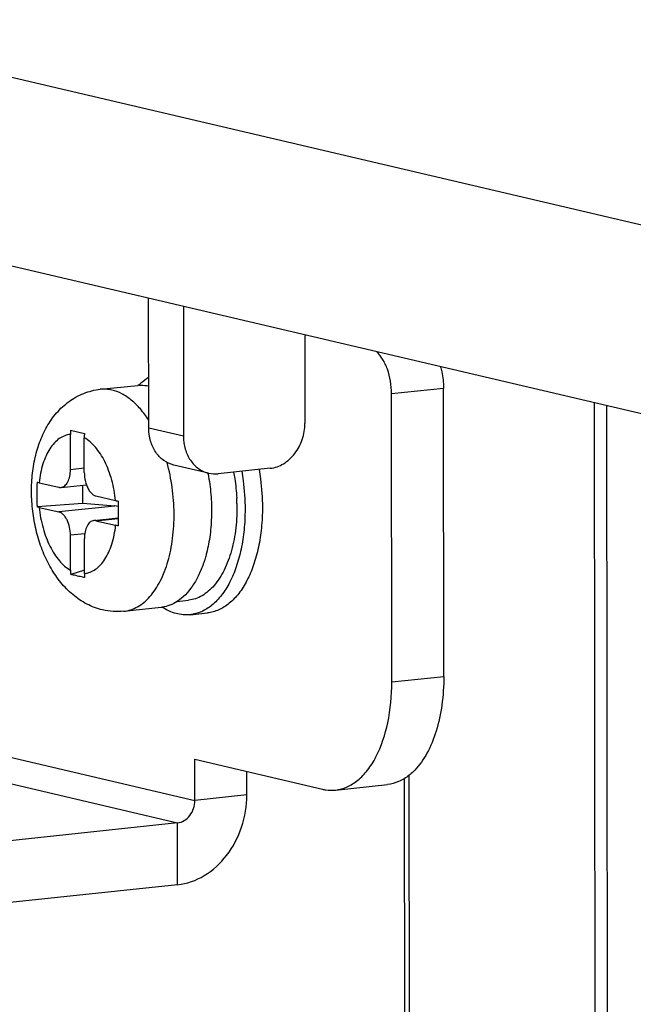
# Model space of a CAD drawing. Header units: millimetres. Extents: x 0 to 2731, y -3524 to -2222.
# Tile 166 of 221: x 2579 to 2593, y -3276 to -3252. Entities that reach past the tile are written whole.
import ezdxf

# ---------------------------------------------------------------- set-up
doc = ezdxf.new("R2010")
doc.units = ezdxf.units.MM
doc.header["$LTSCALE"] = 46.255
doc.layers.add('00_COMPONENTS', color=7, linetype='CONTINUOUS')

msp = doc.modelspace()

# ---------------------------------------------------------------- linework, layer by layer
at = {"layer": '00_COMPONENTS', "color": 7}
for p, q in [((2616.36, -3262.662), (2505.185, -3236.583)), ((2621.354, -3268.353), (2575.665, -3257.636)), ((2581.776, -3262.185), (2581.773, -3259.068)), ((2582.607, -3259.264), (2582.61, -3262.38)), ((2585.518, -3260.096), (2585.52, -3262.071)), ((2580.615, -3261.254), (2581.512, -3261.159)), ((2588.851, -3268.136), (2588.844, -3261.223)), ((2587.604, -3268.269), (2587.597, -3261.356)), ((2592.457, -3261.575), (2592.527, -3330.21)), ((2592.832, -3330.196), (2592.762, -3261.646)), ((2579.899, -3263.174), (2579.898, -3262.336)), ((2579.902, -3262.236), (2580.067, -3262.275)), ((2580.067, -3262.275), (2580.235, -3262.314)), ((2580.232, -3263.252), (2580.231, -3262.415)), ((2583.213, -3263.265), (2582.379, -3263.07)), ((2584.689, -3263.147), (2583.443, -3263.279)), ((2579.15, -3263.492), (2579.621, -3263.602)), ((2579.674, -3263.606), (2580.281, -3263.541)), ((2580.2, -3263.993), (2580.2, -3263.55)), ((2580.511, -3263.811), (2580.982, -3263.921)), ((2580.2, -3263.993), (2579.098, -3264.071)), ((2579.15, -3264.084), (2579.622, -3264.195)), ((2580.967, -3264.052), (2580.2, -3263.993)), ((2580.459, -3264.4), (2581.041, -3264.338)), ((2580.511, -3264.403), (2580.983, -3264.514)), ((2579.901, -3265.591), (2579.9, -3264.754)), ((2580.235, -3265.669), (2580.234, -3264.832)), ((2580.235, -3265.587), (2579.905, -3265.691)), ((2582.462, -3266.338), (2582.733, -3266.309)), ((2581.18, -3266.574), (2582.078, -3266.479)), ((2582.77, -3266.657), (2583.185, -3266.613)), ((2582.883, -3271.11), (2582.882, -3270.123)), ((2582.882, -3270.123), (2585.94, -3270.84)), ((2584.13, -3270.978), (2584.13, -3270.415)), ((2587.958, -3318.969), (2587.909, -3270.584)), ((2588.07, -3319.291), (2588.02, -3270.506)), ((2586.254, -3270.861), (2587.501, -3270.728)), ((2582.468, -3271.648), (2575.818, -3272.355)), ((2582.47, -3273.13), (2575.82, -3273.837))]:
    msp.add_line(p, q, dxfattribs=at)
at = {"layer": '00_COMPONENTS', "color": 4}
for p, q in [((2587.597, -3261.356), (2588.844, -3261.223)), ((2582.61, -3262.38), (2581.776, -3262.185)), ((2579.899, -3263.174), (2580.232, -3263.138)), ((2580.967, -3264.052), (2579.622, -3264.195)), ((2580.511, -3264.403), (2581.041, -3264.347)), ((2580.242, -3264.717), (2579.9, -3264.754)), ((2587.604, -3268.269), (2588.851, -3268.136)), ((2575.474, -3269.372), (2582.883, -3271.11)), ((2575.373, -3269.984), (2582.468, -3271.648)), ((2584.13, -3270.978), (2582.883, -3271.11)), ((2582.47, -3273.13), (2582.468, -3271.648))]:
    msp.add_line(p, q, dxfattribs=at)
at = {"layer": '00_COMPONENTS', "color": 7}
for centre, radius, start, end in [((2586.71, -3260.095), 1.192, 172.9543, 180.0231), ((2581.598, -3261.96), 0.806, 94.6824, 96.0705), ((2581.121, -3262.335), 1.223, 175.3432, 180.0511), ((2581.454, -3262.413), 1.223, 175.3432, 180.0511), ((2578.515, -3264.162), 4.766, 10.607, 10.8971), ((2606.465, -3264.2), 25.424, 179.401, 180.311), ((2579.282, -3264.09), 4.61, 1.2267, 2.85), ((2602.404, -3264.249), 21.363, 180.2384, 180.7445), ((2581.093, -3265.59), 1.192, 180.045, 184.8355), ((2581.426, -3265.668), 1.192, 180.045, 184.8355), ((2581.993, -3265.678), 0.806, 276.0706, 277.3964), ((2582.868, -3265.281), 1.423, 237.1594, 237.3895)]:
    msp.add_arc(centre, radius, start, end, dxfattribs=at)
msp.add_ellipse((2580.967, -3264.545), major_axis=(0.456, -0.27), ratio=0.911488, start_param=1.922043, end_param=2.066299, dxfattribs=at)
for points, knots in [([(2587.597, -3261.356), (2587.597, -3261.159), (2587.55, -3260.868), (2587.399, -3260.535), (2587.295, -3260.401), (2587.238, -3260.349)], [0, 0, 0, 0, 0.541817, 0.787923, 1, 1, 1, 1]), ([(2588.768, -3260.709), (2588.781, -3260.75), (2588.825, -3260.918), (2588.844, -3261.093), (2588.844, -3261.223)], [0, 0, 0, 0, 0.246231, 1, 1, 1, 1]), ([(2581.532, -3261.157), (2581.551, -3261.138), (2581.626, -3261.067), (2581.709, -3261.005), (2581.775, -3260.966)], [0, 0, 0, 0, 0.259749, 1, 1, 1, 1]), ([(2580.671, -3266.542), (2580.54, -3266.511), (2580.284, -3266.415), (2579.947, -3266.186), (2579.659, -3265.89), (2579.423, -3265.542), (2579.234, -3265.152), (2579.094, -3264.73), (2579.002, -3264.286), (2578.96, -3263.832), (2578.97, -3263.38), (2579.032, -3262.942), (2579.13, -3262.595), (2579.237, -3262.335), (2579.362, -3262.091), (2579.557, -3261.811), (2579.856, -3261.533), (2580.214, -3261.334), (2580.48, -3261.269), (2580.615, -3261.254)], [0, 0, 0, 0, 0.059599, 0.11915, 0.179293, 0.240908, 0.304557, 0.370214, 0.437273, 0.504742, 0.571519, 0.636689, 0.699782, 0.730593, 0.760987, 0.82088, 0.88038, 0.940067, 1, 1, 1, 1]), ([(2581.532, -3261.157), (2581.552, -3261.155), (2581.633, -3261.152), (2581.715, -3261.161), (2581.775, -3261.173)], [0, 0, 0, 0, 0.247502, 1, 1, 1, 1]), ([(2582.379, -3263.07), (2582.293, -3263.05), (2582.124, -3262.972), (2581.928, -3262.765), (2581.804, -3262.492), (2581.777, -3262.288), (2581.776, -3262.185)], [0, 0, 0, 0, 0.23093, 0.472127, 0.728909, 1, 1, 1, 1]), ([(2584.689, -3263.147), (2584.801, -3263.135), (2585.028, -3263.053), (2585.298, -3262.802), (2585.477, -3262.461), (2585.52, -3262.201), (2585.52, -3262.071)], [0, 0, 0, 0, 0.228289, 0.474508, 0.735349, 1, 1, 1, 1]), ([(2582.61, -3262.38), (2582.61, -3262.484), (2582.638, -3262.688), (2582.761, -3262.96), (2582.958, -3263.167), (2583.127, -3263.245), (2583.213, -3263.265)], [0, 0, 0, 0, 0.271091, 0.527873, 0.76907, 1, 1, 1, 1]), ([(2579.674, -3263.606), (2579.689, -3263.604), (2579.722, -3263.595), (2579.766, -3263.567), (2579.805, -3263.526), (2579.851, -3263.451), (2579.889, -3263.331), (2579.899, -3263.228), (2579.899, -3263.174)], [0, 0, 0, 0, 0.090832, 0.187472, 0.29424, 0.413318, 0.687749, 1, 1, 1, 1]), ([(2580.232, -3263.252), (2580.232, -3263.302), (2580.241, -3263.4), (2580.265, -3263.495), (2580.281, -3263.541)], [0, 0, 0, 0, 0.505754, 1, 1, 1, 1]), ([(2583.2, -3263.285), (2583.23, -3263.446), (2583.274, -3263.772), (2583.29, -3264.259), (2583.256, -3264.732), (2583.2, -3265.037), (2583.162, -3265.182)], [0, 0, 0, 0, 0.257947, 0.514526, 0.763715, 1, 1, 1, 1]), ([(2583.813, -3263.24), (2583.823, -3263.291), (2583.857, -3263.497), (2583.878, -3263.705), (2583.886, -3263.861)], [0, 0, 0, 0, 0.249436, 1, 1, 1, 1]), ([(2584.006, -3263.219), (2584.019, -3263.294), (2584.065, -3263.596), (2584.086, -3263.901), (2584.086, -3264.13)], [0, 0, 0, 0, 0.250231, 1, 1, 1, 1]), ([(2584.422, -3263.175), (2584.435, -3263.25), (2584.481, -3263.552), (2584.502, -3263.857), (2584.502, -3264.085)], [0, 0, 0, 0, 0.250231, 1, 1, 1, 1]), ([(2579.098, -3263.478), (2579.096, -3263.577), (2579.096, -3263.774), (2579.097, -3263.972), (2579.098, -3264.071)], [0, 0, 0, 0, 0.500239, 1, 1, 1, 1]), ([(2579.098, -3263.478), (2579.102, -3263.479), (2579.119, -3263.484), (2579.137, -3263.489), (2579.15, -3263.492)], [0, 0, 0, 0, 0.235917, 1, 1, 1, 1]), ([(2579.621, -3263.602), (2579.626, -3263.603), (2579.643, -3263.607), (2579.661, -3263.607), (2579.674, -3263.606)], [0, 0, 0, 0, 0.2545, 1, 1, 1, 1]), ([(2580.281, -3263.541), (2580.293, -3263.576), (2580.321, -3263.64), (2580.375, -3263.722), (2580.438, -3263.782), (2580.487, -3263.805), (2580.511, -3263.811)], [0, 0, 0, 0, 0.299398, 0.567591, 0.799959, 1, 1, 1, 1]), ([(2579.15, -3264.084), (2579.146, -3264.083), (2579.128, -3264.079), (2579.111, -3264.074), (2579.098, -3264.071)], [0, 0, 0, 0, 0.263987, 1, 1, 1, 1]), ([(2580.982, -3263.921), (2580.987, -3263.923), (2581.007, -3263.927), (2581.027, -3263.931), (2581.042, -3263.934)], [0, 0, 0, 0, 0.238349, 1, 1, 1, 1]), ([(2584.502, -3264.085), (2584.502, -3264.249), (2584.487, -3264.57), (2584.417, -3265.033), (2584.303, -3265.457), (2584.146, -3265.831), (2583.952, -3266.144), (2583.724, -3266.387), (2583.505, -3266.526), (2583.323, -3266.59), (2583.231, -3266.608), (2583.185, -3266.613)], [0, 0, 0, 0, 0.15955, 0.31225, 0.455402, 0.586961, 0.705884, 0.812513, 0.909035, 0.9549, 1, 1, 1, 1]), ([(2583.891, -3263.991), (2583.895, -3264.187), (2583.879, -3264.567), (2583.81, -3264.942), (2583.761, -3265.119)], [0, 0, 0, 0, 0.515907, 1, 1, 1, 1]), ([(2579.9, -3264.754), (2579.9, -3264.689), (2579.886, -3264.562), (2579.837, -3264.414), (2579.78, -3264.315), (2579.732, -3264.258), (2579.68, -3264.216), (2579.641, -3264.199), (2579.622, -3264.195)], [0, 0, 0, 0, 0.294945, 0.573854, 0.699077, 0.811711, 0.91141, 1, 1, 1, 1]), ([(2584.086, -3264.13), (2584.086, -3264.293), (2584.071, -3264.614), (2584.002, -3265.077), (2583.887, -3265.501), (2583.731, -3265.875), (2583.536, -3266.188), (2583.308, -3266.431), (2583.09, -3266.57), (2582.908, -3266.635), (2582.816, -3266.652), (2582.77, -3266.657)], [0, 0, 0, 0, 0.15955, 0.31225, 0.455402, 0.586961, 0.705884, 0.812513, 0.909035, 0.9549, 1, 1, 1, 1]), ([(2580.459, -3264.4), (2580.443, -3264.402), (2580.411, -3264.41), (2580.367, -3264.439), (2580.328, -3264.48), (2580.281, -3264.555), (2580.243, -3264.674), (2580.234, -3264.777), (2580.234, -3264.832)], [0, 0, 0, 0, 0.090832, 0.187472, 0.29424, 0.413318, 0.687749, 1, 1, 1, 1]), ([(2580.511, -3264.403), (2580.507, -3264.402), (2580.49, -3264.399), (2580.472, -3264.399), (2580.459, -3264.4)], [0, 0, 0, 0, 0.2545, 1, 1, 1, 1]), ([(2581.043, -3264.527), (2581.038, -3264.526), (2581.017, -3264.522), (2580.997, -3264.517), (2580.983, -3264.514)], [0, 0, 0, 0, 0.261549, 1, 1, 1, 1]), ([(2583.761, -3265.119), (2583.716, -3265.28), (2583.609, -3265.577), (2583.405, -3265.903), (2583.212, -3266.098), (2583.061, -3266.205), (2582.901, -3266.278), (2582.788, -3266.303), (2582.733, -3266.309)], [0, 0, 0, 0, 0.3024, 0.566338, 0.684481, 0.794666, 0.898925, 1, 1, 1, 1]), ([(2583.162, -3265.182), (2583.159, -3265.196), (2583.145, -3265.248), (2583.13, -3265.301), (2583.118, -3265.339)], [0, 0, 0, 0, 0.252881, 1, 1, 1, 1]), ([(2583.085, -3265.441), (2583.05, -3265.54), (2582.973, -3265.727), (2582.788, -3266.047), (2582.602, -3266.246), (2582.462, -3266.338)], [0, 0, 0, 0, 0.284345, 0.545752, 1, 1, 1, 1]), ([(2583.118, -3265.339), (2583.116, -3265.348), (2583.105, -3265.382), (2583.094, -3265.415), (2583.085, -3265.441)], [0, 0, 0, 0, 0.252103, 1, 1, 1, 1]), ([(2580.07, -3265.73), (2580.056, -3265.727), (2580.001, -3265.714), (2579.946, -3265.701), (2579.905, -3265.691)], [0, 0, 0, 0, 0.251904, 1, 1, 1, 1]), ([(2580.239, -3265.769), (2580.225, -3265.766), (2580.168, -3265.753), (2580.112, -3265.74), (2580.07, -3265.73)], [0, 0, 0, 0, 0.2521, 1, 1, 1, 1]), ([(2582.462, -3266.338), (2582.406, -3266.375), (2582.289, -3266.436), (2582.16, -3266.468), (2582.097, -3266.477)], [0, 0, 0, 0, 0.510093, 1, 1, 1, 1]), ([(2581.18, -3266.574), (2581.095, -3266.583), (2580.924, -3266.587), (2580.754, -3266.562), (2580.671, -3266.542)], [0, 0, 0, 0, 0.500523, 1, 1, 1, 1]), ([(2582.77, -3266.657), (2582.714, -3266.663), (2582.601, -3266.664), (2582.369, -3266.623), (2582.204, -3266.545), (2582.101, -3266.479)], [0, 0, 0, 0, 0.236945, 0.479622, 1, 1, 1, 1]), ([(2586.254, -3270.861), (2586.349, -3270.851), (2586.543, -3270.797), (2586.806, -3270.629), (2587.04, -3270.38), (2587.319, -3269.931), (2587.549, -3269.215), (2587.605, -3268.597), (2587.604, -3268.269)], [0, 0, 0, 0, 0.090832, 0.187472, 0.29424, 0.413318, 0.687749, 1, 1, 1, 1]), ([(2588.851, -3268.136), (2588.851, -3268.365), (2588.823, -3268.809), (2588.691, -3269.431), (2588.478, -3269.964), (2588.271, -3270.263), (2588.156, -3270.382)], [0, 0, 0, 0, 0.286428, 0.553185, 0.79229, 1, 1, 1, 1]), ([(2588.156, -3270.382), (2588.145, -3270.394), (2588.102, -3270.437), (2588.056, -3270.478), (2588.02, -3270.506)], [0, 0, 0, 0, 0.255649, 1, 1, 1, 1]), ([(2588.02, -3270.506), (2587.943, -3270.567), (2587.78, -3270.668), (2587.593, -3270.718), (2587.501, -3270.728)], [0, 0, 0, 0, 0.514578, 1, 1, 1, 1]), ([(2585.94, -3270.84), (2585.966, -3270.846), (2586.069, -3270.866), (2586.176, -3270.869), (2586.254, -3270.861)], [0, 0, 0, 0, 0.2545, 1, 1, 1, 1]), ([(2582.468, -3271.648), (2582.524, -3271.642), (2582.638, -3271.601), (2582.82, -3271.433), (2582.884, -3271.238), (2582.883, -3271.11)], [0, 0, 0, 0, 0.229871, 0.477813, 1, 1, 1, 1]), ([(2582.47, -3273.13), (2582.693, -3273.106), (2583.148, -3272.943), (2583.688, -3272.44), (2584.045, -3271.757), (2584.131, -3271.238), (2584.13, -3270.978)], [0, 0, 0, 0, 0.228279, 0.474503, 0.735362, 1, 1, 1, 1])]:
    msp.add_open_spline(points, degree=3, knots=knots, dxfattribs=at)
at = {"layer": '00_COMPONENTS', "color": 4}
for points, knots in [([(2580.895, -3261.273), (2580.849, -3261.262), (2580.755, -3261.248), (2580.661, -3261.249), (2580.615, -3261.254)], [0, 0, 0, 0, 0.504934, 1, 1, 1, 1]), ([(2581.776, -3261.993), (2581.716, -3261.9), (2581.589, -3261.728), (2581.372, -3261.513), (2581.142, -3261.356), (2580.976, -3261.292), (2580.895, -3261.273)], [0, 0, 0, 0, 0.287082, 0.548268, 0.784508, 1, 1, 1, 1]), ([(2579.898, -3262.336), (2579.851, -3262.34), (2579.757, -3262.362), (2579.626, -3262.434), (2579.506, -3262.541), (2579.399, -3262.681), (2579.309, -3262.85), (2579.208, -3263.119), (2579.166, -3263.339), (2579.15, -3263.492)], [0, 0, 0, 0, 0.094515, 0.193504, 0.300791, 0.41874, 0.548299, 0.68926, 1, 1, 1, 1]), ([(2580.982, -3263.921), (2580.965, -3263.755), (2580.92, -3263.51), (2580.82, -3263.201), (2580.729, -3262.99), (2580.623, -3262.802), (2580.472, -3262.597), (2580.333, -3262.471), (2580.231, -3262.415)], [0, 0, 0, 0, 0.288623, 0.427593, 0.560165, 0.684649, 0.799823, 1, 1, 1, 1]), ([(2581.18, -3266.574), (2581.237, -3266.568), (2581.351, -3266.544), (2581.515, -3266.47), (2581.669, -3266.363), (2581.867, -3266.168), (2582.077, -3265.841), (2582.256, -3265.366), (2582.365, -3264.817), (2582.397, -3264.221), (2582.352, -3263.609), (2582.27, -3263.204), (2582.216, -3263.007)], [0, 0, 0, 0, 0.041918, 0.085109, 0.130672, 0.179429, 0.288121, 0.412512, 0.550479, 0.697934, 0.849665, 1, 1, 1, 1]), ([(2579.15, -3264.084), (2579.167, -3264.25), (2579.212, -3264.496), (2579.312, -3264.805), (2579.403, -3265.015), (2579.51, -3265.204), (2579.661, -3265.409), (2579.8, -3265.535), (2579.901, -3265.591)], [0, 0, 0, 0, 0.288623, 0.427593, 0.560165, 0.684649, 0.799823, 1, 1, 1, 1]), ([(2580.235, -3265.669), (2580.281, -3265.665), (2580.375, -3265.643), (2580.507, -3265.572), (2580.627, -3265.464), (2580.733, -3265.325), (2580.824, -3265.155), (2580.925, -3264.887), (2580.967, -3264.666), (2580.983, -3264.514)], [0, 0, 0, 0, 0.094515, 0.193504, 0.300791, 0.41874, 0.548299, 0.68926, 1, 1, 1, 1])]:
    msp.add_open_spline(points, degree=3, knots=knots, dxfattribs=at)
at = {"layer": '00_COMPONENTS', "color": 7}
msp.add_open_spline([(2583.213, -3263.265), (2583.288, -3263.283), (2583.366, -3263.287), (2583.443, -3263.279)], degree=3, dxfattribs=at)

doc.saveas('drawing.dxf')
